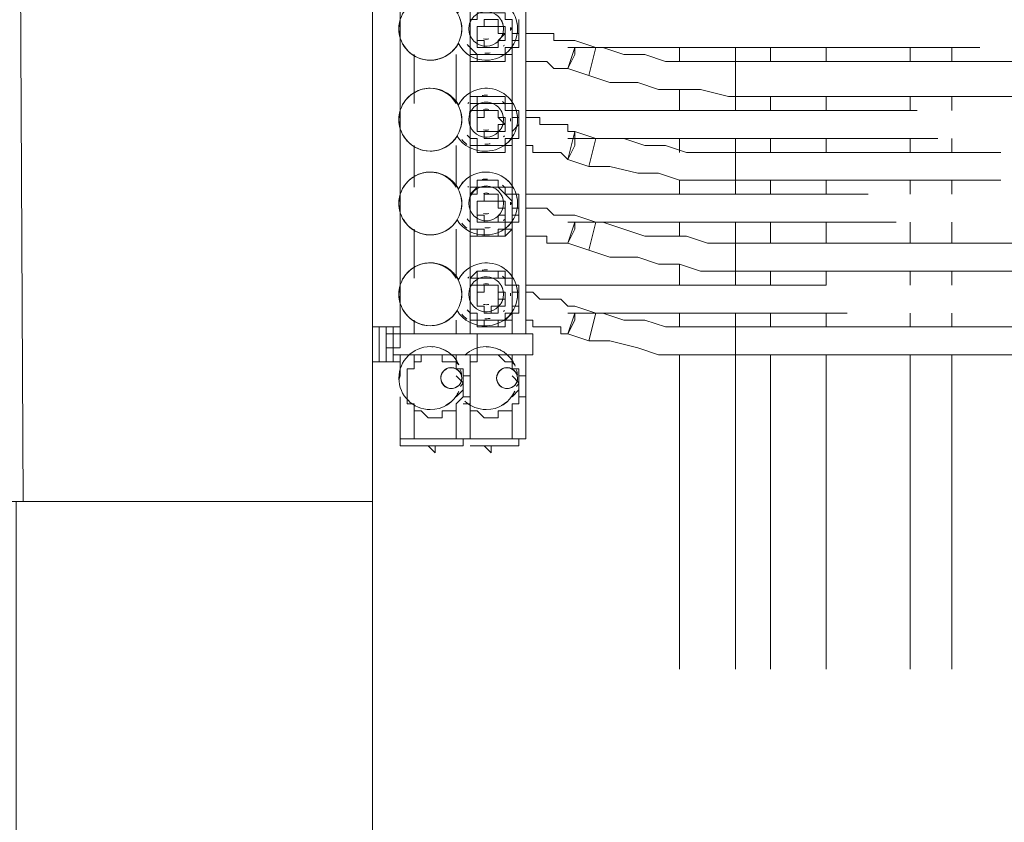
# Model space of a CAD drawing. Header units: millimetres. Extents: x 413 to 305578, y 115 to 38116.
# Tile 53 of 194: x 19809 to 20370, y 17787 to 18244. Entities that reach past the tile are written whole.
import ezdxf

# ---------------------------------------------------------------- set-up
doc = ezdxf.new("R2010")
doc.units = ezdxf.units.MM
for name, color, linetype, true_color in [('PDF$_59-60$-$Floor$Plan$-$В_Этаж$00_Сводный$A-DETL-MBND', 7, 'Continuous', 0xdd3700), ('PDF$_V$line_ifc_RVT-1-В_Этаж$00_Сводный$A-COLS', 7, 'Continuous', 0xbababa), ('PDF$_V$line_ifc_RVT-1-В_Этаж$00_Сводный$A-WALL', 7, 'Continuous', 0xbababa)]:
    doc.layers.add(name, color=color, linetype=linetype, true_color=true_color)
doc.layers.add('PDF$_59-60$-$Floor$Plan$-$В_Этаж$00_Сводный$M-EQPM', color=2, linetype='Continuous')

msp = doc.modelspace()

# ---------------------------------------------------------------- linework, layer by layer
at = {"layer": 'PDF$_59-60$-$Floor$Plan$-$В_Этаж$00_Сводный$A-DETL-MBND', "color": 1, "lineweight": 0}
for points in [[(20097.22, 18224.12), (20097.22, 18220.14), (20101.2, 18220.14), (20105.18, 18220.14), (20109.16, 18220.14), (20113.13, 18216.17), (20117.11, 18216.17), (20121.09, 18216.17), (20125.07, 18224.12), (20125.07, 18228.1), (20121.09, 18216.17), (20133.02, 18212.19), (20144.95, 18208.21), (20160.86, 18208.21), (20172.79, 18204.23), (20184.73, 18204.23), (20196.66, 18204.23), (20212.57, 18200.26), (20216.55, 18200.26), (20216.55, 18220.14), (20200.64, 18220.14), (20188.7, 18220.14), (20176.77, 18220.14), (20164.84, 18224.12), (20152.91, 18224.12), (20140.97, 18228.1), (20137, 18228.1), (20133.02, 18212.19), (20137, 18228.1), (20125.07, 18232.08), (20121.09, 18232.08), (20117.11, 18232.08), (20113.13, 18232.08), (20113.13, 18236.05), (20109.16, 18236.05), (20105.18, 18236.05), (20101.2, 18236.05), (20097.22, 18236.05), (20097.22, 18240.03)], [(20236.43, 18228.1), (20236.43, 18220.14)], [(20268.25, 18220.14), (20268.25, 18228.1)], [(20391.55, 18220.14), (20216.55, 18220.14), (20216.55, 18200.26), (20391.55, 18200.26)], [(20236.43, 18200.26), (20236.43, 18192.3)], [(20268.25, 18192.3), (20268.25, 18200.26)], [(20097.22, 18188.32), (20101.2, 18188.32), (20105.18, 18188.32), (20105.18, 18184.35), (20109.16, 18184.35), (20113.13, 18184.35), (20117.11, 18184.35), (20121.09, 18184.35), (20121.09, 18180.37), (20125.07, 18180.37), (20125.07, 18172.41), (20121.09, 18164.46), (20117.11, 18168.44), (20113.13, 18168.44), (20109.16, 18168.44), (20105.18, 18168.44), (20101.2, 18168.44), (20101.2, 18172.41), (20097.22, 18172.41)], [(20236.43, 18176.39), (20236.43, 18168.44)], [(20268.25, 18168.44), (20268.25, 18176.39)], [(20089.27, 18172.41), (20089.27, 18172.41)], [(20367.69, 18168.44), (20216.55, 18168.44), (20216.55, 18152.53), (20367.69, 18152.53)], [(20236.43, 18152.53), (20236.43, 18144.57)], [(20268.25, 18144.57), (20268.25, 18152.53)], [(20097.22, 18120.71), (20101.2, 18120.71), (20105.18, 18120.71), (20109.16, 18120.71), (20109.16, 18116.73), (20113.13, 18116.73), (20117.11, 18116.73), (20121.09, 18116.73), (20125.07, 18124.68), (20125.07, 18128.66), (20121.09, 18116.73), (20133.02, 18112.75), (20144.95, 18108.77), (20160.86, 18108.77), (20172.79, 18104.8), (20184.73, 18104.8), (20196.66, 18100.82), (20212.57, 18100.82), (20216.55, 18100.82), (20216.55, 18116.73), (20200.64, 18116.73), (20188.7, 18120.71), (20176.77, 18120.71), (20164.84, 18120.71), (20152.91, 18124.68), (20140.97, 18128.66), (20137, 18128.66), (20133.02, 18112.75), (20137, 18128.66), (20125.07, 18132.64), (20121.09, 18132.64), (20117.11, 18132.64), (20113.13, 18132.64), (20109.16, 18136.62), (20105.18, 18136.62), (20101.2, 18136.62), (20097.22, 18136.62), (20097.22, 18140.59)], [(20236.43, 18128.66), (20236.43, 18116.73)], [(20268.25, 18116.73), (20268.25, 18128.66)], [(20550.65, 18116.73), (20216.55, 18116.73), (20216.55, 18100.82), (20550.65, 18100.82)], [(20236.43, 18100.82), (20236.43, 18092.86)], [(20268.25, 18092.86), (20268.25, 18100.82)], [(20097.22, 18072.98), (20101.2, 18072.98), (20101.2, 18069), (20105.18, 18069), (20109.16, 18069), (20113.13, 18069), (20117.11, 18069), (20117.11, 18065.02), (20121.09, 18065.02), (20125.07, 18072.98), (20125.07, 18076.95), (20121.09, 18065.02), (20133.02, 18061.04), (20144.95, 18061.04), (20160.86, 18057.07), (20172.79, 18053.09), (20184.73, 18053.09), (20196.66, 18053.09), (20212.57, 18053.09), (20216.55, 18053.09), (20216.55, 18069), (20200.64, 18069), (20188.7, 18069), (20176.77, 18069), (20164.84, 18072.98), (20152.91, 18072.98), (20140.97, 18076.95), (20137, 18076.95), (20133.02, 18061.04), (20137, 18076.95), (20125.07, 18080.93), (20121.09, 18080.93), (20117.11, 18084.91), (20113.13, 18084.91), (20109.16, 18084.91), (20105.18, 18084.91), (20101.2, 18088.89), (20097.22, 18088.89)], [(20236.43, 18076.95), (20236.43, 18069)], [(20268.25, 18069), (20268.25, 18076.95)], [(20526.79, 18069), (20216.55, 18069), (20216.55, 18053.09), (20526.79, 18053.09)], [(20236.43, 18053.09), (20236.43, 17874.1)], [(20268.25, 17874.1), (20268.25, 18053.09)]]:
    msp.add_lwpolyline(points, dxfattribs=at)
at = {"layer": 'PDF$_59-60$-$Floor$Plan$-$В_Этаж$00_Сводный$A-DETL-MBND', "color": 5, "lineweight": 0}
for points in [[(20121.09, 18228.1), (20355.76, 18228.1)], [(20184.73, 18228.1), (20184.73, 18220.14)], [(20216.55, 18220.14), (20216.55, 18228.1)], [(20184.73, 18204.23), (20184.73, 18192.3)], [(20216.55, 18192.3), (20216.55, 18200.26)], [(20319.96, 18192.3), (20097.22, 18192.3)], [(20121.09, 18176.39), (20331.89, 18176.39)], [(20184.73, 18176.39), (20184.73, 18168.44)], [(20216.55, 18168.44), (20216.55, 18176.39)], [(20184.73, 18152.53), (20184.73, 18144.57)], [(20216.55, 18144.57), (20216.55, 18152.53)], [(20292.12, 18144.57), (20097.22, 18144.57)], [(20121.09, 18128.66), (20308.03, 18128.66)], [(20184.73, 18128.66), (20184.73, 18120.71)], [(20216.55, 18116.73), (20216.55, 18128.66)], [(20184.73, 18104.8), (20184.73, 18092.86)], [(20216.55, 18092.86), (20216.55, 18100.82)], [(20268.25, 18092.86), (20097.22, 18092.86)], [(20121.09, 18076.95), (20280.19, 18076.95)], [(20184.73, 18076.95), (20184.73, 18069)], [(20216.55, 18069), (20216.55, 18076.95)], [(20184.73, 18053.09), (20184.73, 17874.1)], [(20216.55, 17874.1), (20216.55, 18053.09)]]:
    msp.add_lwpolyline(points, dxfattribs=at)
at = {"layer": 'PDF$_59-60$-$Floor$Plan$-$В_Этаж$00_Сводный$A-DETL-MBND', "color": 150, "lineweight": 0, "true_color": 0x007fff}
for points in [[(20315.98, 18228.1), (20315.98, 18220.14)], [(20339.85, 18220.14), (20339.85, 18228.1)], [(20315.98, 18200.26), (20315.98, 18192.3)], [(20339.85, 18192.3), (20339.85, 18200.26)], [(20315.98, 18176.39), (20315.98, 18168.44)], [(20339.85, 18168.44), (20339.85, 18176.39)], [(20315.98, 18152.53), (20315.98, 18144.57)], [(20339.85, 18144.57), (20339.85, 18152.53)], [(20315.98, 18128.66), (20315.98, 18116.73)], [(20339.85, 18116.73), (20339.85, 18128.66)], [(20315.98, 18100.82), (20315.98, 18092.86)], [(20339.85, 18092.86), (20339.85, 18100.82)], [(20315.98, 18076.95), (20315.98, 18069)], [(20339.85, 18069), (20339.85, 18076.95)], [(20315.98, 18053.09), (20315.98, 17874.1)], [(20339.85, 17874.1), (20339.85, 18053.09)]]:
    msp.add_lwpolyline(points, dxfattribs=at)
at = {"layer": 'PDF$_59-60$-$Floor$Plan$-$В_Этаж$00_Сводный$A-DETL-MBND', "color": 1, "lineweight": 0}
for points in [[(20137, 18176.39), (20125.07, 18180.37), (20121.09, 18164.46), (20133.02, 18160.48)], [(20133.02, 18160.48), (20144.95, 18160.48), (20160.86, 18156.5), (20172.79, 18156.5), (20184.73, 18152.53), (20196.66, 18152.53), (20212.57, 18152.53), (20216.55, 18152.53), (20216.55, 18168.44), (20200.64, 18168.44), (20188.7, 18168.44), (20176.77, 18172.41), (20164.84, 18172.41), (20152.91, 18176.39), (20140.97, 18176.39), (20137, 18176.39)]]:
    msp.add_lwpolyline(points, close=True, dxfattribs=at)
at = {"layer": 'PDF$_59-60$-$Floor$Plan$-$В_Этаж$00_Сводный$M-EQPM', "lineweight": 0}
for points in [[(20049.61, 18255.31, 0.098831), (20042.73, 18256.68, 0.26147), (20027.45, 18248.1, -0.265775), (20042.73, 18256.68, -0.268343), (20058.25, 18247.71, -0.277744), (20074.56, 18256.68, -1), (20074.56, 18220.88, -0.277744), (20058.74, 18230.4, -0.26147), (20042.73, 18220.88, -0.268343), (20027.22, 18229.86, 0.263211), (20042.73, 18220.88, -1), (20042.73, 18256.68, -1), (20042.73, 18220.88, 0.198912), (20055.39, 18226.13, 0.040312), (20057.26, 18228.32)], [(20065.26, 18077.27, -0.037938), (20063.8, 18078.79, 0.037912), (20065.4, 18076.95), (20065.4, 18072.98), (20069.38, 18072.98), (20069.38, 18069), (20073.36, 18069), (20077.34, 18069), (20073.36, 18069), (20073.36, 18072.98), (20069.38, 18072.98), (20065.4, 18072.98), (20065.4, 18076.95), (20065.4, 18065.02), (20065.4, 18255.94)], [(20025.08, 18241.74, 0.095029), (20025.24, 18235, -0.137989), (20025.48, 18243.54, 0.147086), (20025.6, 18233.61)], [(20060.39, 18235.82, 0.039883), (20060.63, 18238.66, 0.051524), (20060.23, 18242.56, -0.137989), (20059.99, 18234.02, 0.147086), (20059.87, 18243.96)], [(20065.26, 18228.42, -0.037938), (20063.8, 18229.94, 0.037912), (20065.4, 18228.1), (20065.4, 18224.12), (20069.38, 18224.12), (20069.38, 18220.14), (20073.36, 18220.14), (20077.34, 18220.14), (20081.31, 18220.14), (20085.29, 18220.14), (20085.29, 18224.12), (20089.27, 18224.12), (20089.27, 18228.1), (20089.27, 18232.08), (20093.25, 18232.08), (20093.25, 18236.05), (20089.27, 18236.05), (20089.27, 18240.03), (20089.27, 18244.01)], [(20089.27, 18236.05), (20089.27, 18240.03, -0.028059), (20088.45, 18237.91, 0.028106), (20088.46, 18239.47)], [(20072.97, 18233.03, 0.067414), (20074.56, 18232.82, 0.067414), (20076.14, 18233.03)], [(20035.86, 18222.25, 0.098831), (20042.73, 18220.88, 0.05874), (20046.9, 18221.37)], [(20038.57, 18204.48, -0.05874), (20042.73, 18204.97, -0.263211), (20057.45, 18196.28), (20057.45, 18224.12)], [(20058.16, 18178, -0.265775), (20042.73, 18169.17, -0.268343), (20027.39, 18177.85, 0.263211), (20042.73, 18169.17, 0.26147), (20058.01, 18177.75, 0.277744), (20074.56, 18169.17, 1), (20074.56, 18204.97, 0.277744), (20058.74, 18195.45, 0.268343), (20042.73, 18204.97, 1), (20042.73, 18169.17, 1), (20042.73, 18204.97, -0.098831), (20049.61, 18203.6)], [(20065.94, 18182.1, -0.052594), (20065.4, 18184.35), (20065.4, 18180.37), (20065.4, 18176.39), (20065.4, 18172.41), (20069.38, 18172.41), (20073.36, 18172.41), (20077.34, 18172.41), (20081.31, 18172.41), (20085.29, 18172.41), (20085.29, 18176.39), (20089.27, 18176.39), (20089.27, 18180.37), (20093.25, 18184.35), (20093.25, 18188.32), (20089.27, 18188.32), (20089.27, 18192.3), (20089.27, 18196.28), (20085.29, 18196.28), (20085.29, 18200.26), (20081.31, 18200.26), (20077.34, 18200.26), (20073.36, 18200.26), (20069.38, 18200.26), (20069.38, 18196.28), (20065.4, 18196.28), (20065.4, 18192.3, 0.050918), (20065.12, 18190.2)], [(20085.31, 18195.92, 0.037912), (20083.85, 18197.44, -0.037938), (20085.31, 18195.92)], [(20025.08, 18190.03, 0.095029), (20025.24, 18183.29, -0.137989), (20025.48, 18191.83, 0.147086), (20025.6, 18181.9)], [(20060.39, 18184.11, 0.039855), (20060.63, 18186.95, 0.051509), (20060.23, 18190.85, -0.137989), (20059.99, 18182.31, 0.147086), (20059.87, 18192.25)], [(20088.45, 18186.2, 0.028059), (20088.46, 18187.76, -0.028106), (20088.45, 18186.2)], [(20063.8, 18178.23, 0.037912), (20065.26, 18176.71, -0.037938), (20063.8, 18178.23)], [(20072.97, 18181.32, 0.067414), (20074.56, 18181.11, 0.067414), (20076.14, 18181.32)], [(20089.27, 18144.57), (20089.27, 18176.39, -0.041618), (20086.69, 18173.92)], [(20038.57, 18156.75, -0.05874), (20042.73, 18157.24, -0.263211), (20057.45, 18148.55), (20057.45, 18172.41)], [(20076.82, 18173.34, -0.040944), (20074.56, 18173.15, 0.040958), (20076.82, 18173.34)], [(20035.86, 18170.55, 0.098831), (20042.73, 18169.17, 0.05874), (20046.9, 18169.67)], [(20058.16, 18130.27, -0.265775), (20042.73, 18121.44, -0.268343), (20027.39, 18130.12, 0.263211), (20042.73, 18121.44, 0.26147), (20058.01, 18130.02, 0.277744), (20074.56, 18121.44, 1), (20074.56, 18157.24, 0.277744), (20058.74, 18147.72, 0.268343), (20042.73, 18157.24, 1), (20042.73, 18121.44, 1), (20042.73, 18157.24, -0.098831), (20049.61, 18155.87)], [(20065.26, 18128.98, -0.037938), (20063.8, 18130.5, 0.037912), (20065.4, 18128.66), (20065.4, 18124.68), (20069.38, 18124.68), (20069.38, 18120.71), (20073.36, 18120.71), (20077.34, 18120.71), (20081.31, 18120.71), (20085.29, 18120.71), (20085.29, 18124.68), (20089.27, 18124.68), (20089.27, 18128.66), (20089.27, 18132.64), (20093.25, 18132.64), (20093.25, 18136.62), (20089.27, 18136.62), (20089.27, 18140.59), (20089.27, 18144.57), (20085.29, 18144.57), (20085.29, 18148.55), (20081.31, 18148.55), (20077.34, 18148.55), (20073.36, 18148.55), (20069.38, 18148.55), (20065.4, 18144.57), (20065.4, 18140.59)], [(20085.31, 18148.19, 0.037912), (20083.85, 18149.71, -0.037938), (20085.31, 18148.19)], [(20060.39, 18136.38, 0.039855), (20060.63, 18139.22, 0.051509), (20060.23, 18143.12, -0.137989), (20059.99, 18134.58, 0.147086), (20059.87, 18144.52)], [(20076.14, 18145.09, 0.067414), (20074.56, 18145.31, 0.067414), (20072.97, 18145.09)], [(20089.27, 18136.62), (20089.27, 18140.59, -0.028059), (20088.45, 18138.47, 0.028106), (20088.46, 18140.03)], [(20072.97, 18133.59, 0.067414), (20074.56, 18133.38, 0.067414), (20076.14, 18133.59)], [(20035.86, 18122.81, 0.098831), (20042.73, 18121.44, 0.05874), (20046.9, 18121.93)], [(20038.57, 18105.04, -0.05874), (20042.73, 18105.53, -0.261596), (20057.45, 18096.84), (20057.45, 18124.68)], [(20058.16, 18078.56, -0.265775), (20042.73, 18069.73, -0.268343), (20027.39, 18078.41, 0.263211), (20042.73, 18069.73, 0.26147), (20058.01, 18078.31, 0.277744), (20074.56, 18069.73, 1), (20074.56, 18105.53, 0.277744), (20058.74, 18096.01, 0.262159), (20042.73, 18105.53, 1), (20042.73, 18069.73, 1), (20042.73, 18105.53, -0.098831), (20049.61, 18104.16)], [(20085.31, 18096.48, 0.037912), (20083.85, 18098, -0.037938), (20085.31, 18096.48)], [(20025.08, 18090.59, 0.095029), (20025.24, 18083.85, -0.137989), (20025.48, 18092.39, 0.147086), (20025.6, 18082.46)], [(20060.39, 18084.67, 0.039855), (20060.63, 18087.51, 0.051509), (20060.23, 18091.41, -0.137989), (20059.99, 18082.87, 0.147086), (20059.87, 18092.81)], [(20088.45, 18086.76, 0.028059), (20088.46, 18088.32, -0.028106), (20088.45, 18086.76)], [(20072.97, 18081.88, 0.067414), (20074.56, 18081.67, 0.067414), (20076.14, 18081.88)], [(20089.27, 18065.02), (20089.27, 18076.95, -0.041618), (20086.69, 18074.48)], [(20035.86, 18071.11, 0.098831), (20042.73, 18069.73, 0.05874), (20046.9, 18070.22)], [(20058.8, 18032, -0.023124), (20058.1, 18030.72, 0.026858), (20058.99, 18032.42, -0.304211), (20042.73, 18022, -1), (20042.73, 18057.8)], [(20025.63, 18053.09), (20025.63, 18041.16, 0.026872), (20024.86, 18038.95)], [(20044.38, 18057.72, 0.023043), (20042.73, 18057.8, -0.304211), (20058.99, 18047.39, 0.026858), (20057.45, 18049.11), (20057.45, 18053.09)], [(20091.11, 18046.7, 0.304211), (20074.56, 18057.8, 0.189758), (20062.35, 18053)], [(20089.91, 18049.09, -0.020599), (20090.81, 18047.39, 0.026858), (20089.27, 18049.11), (20089.27, 18053.09)], [(20056.82, 18045.46, 0.527258), (20048.7, 18039.9, 0.527258), (20056.82, 18034.34)], [(20054.91, 18033.94, 0.402383), (20060.63, 18039.9, 0.402383), (20054.42, 18045.86, 0.402383), (20048.7, 18039.9, 0.402383), (20054.91, 18033.94)], [(20088.65, 18045.46, 0.527258), (20080.52, 18039.9, 0.527258), (20088.65, 18034.34)], [(20086.73, 18033.94, 0.402383), (20092.45, 18039.9, 0.402383), (20086.25, 18045.86, 0.402383), (20080.52, 18039.9, 0.402383), (20086.73, 18033.94)], [(20057.45, 18041.16), (20061.43, 18037.18, -0.041714), (20059.99, 18035.16)], [(20089.27, 18041.16), (20093.25, 18037.18, -0.041714), (20091.81, 18035.16)], [(20090.62, 18032, -0.023124), (20089.92, 18030.72, 0.026858), (20090.81, 18032.42, -0.304211), (20074.56, 18022, -0.18894), (20062.4, 18026.77)]]:
    msp.add_lwpolyline(points, format="xyb", dxfattribs=at)
for points in [[(20025.63, 18255.94), (20025.63, 18065.02)], [(20097.22, 18065.02), (20097.22, 18255.94)], [(20065.4, 18244.01), (20065.4, 18240.03)], [(20093.25, 18244.01), (20093.25, 18240.03), (20093.25, 18236.05), (20093.25, 18232.08), (20093.25, 18228.1), (20089.27, 18228.1), (20089.27, 18224.12), (20085.29, 18224.12), (20085.29, 18220.14), (20081.31, 18220.14), (20077.34, 18220.14), (20073.36, 18220.14), (20069.38, 18220.14), (20065.4, 18220.14), (20065.4, 18224.12), (20065.4, 18196.28), (20065.4, 18200.26), (20069.38, 18200.26), (20073.36, 18200.26), (20077.34, 18200.26), (20081.31, 18200.26), (20085.29, 18200.26), (20085.29, 18196.28), (20089.27, 18196.28), (20089.27, 18192.3), (20093.25, 18192.3), (20093.25, 18188.32), (20093.25, 18184.35), (20093.25, 18180.37), (20093.25, 18176.39), (20089.27, 18176.39), (20089.27, 18172.41), (20085.29, 18172.41), (20085.29, 18168.44), (20081.31, 18168.44), (20077.34, 18168.44), (20073.36, 18168.44), (20069.38, 18168.44), (20069.38, 18172.41), (20065.4, 18172.41), (20065.4, 18176.39), (20065.4, 18144.57), (20065.4, 18148.55), (20069.38, 18148.55), (20069.38, 18152.53), (20073.36, 18152.53), (20077.34, 18152.53), (20081.31, 18152.53), (20081.31, 18148.55), (20085.29, 18148.55), (20089.27, 18148.55), (20089.27, 18144.57), (20093.25, 18144.57), (20093.25, 18140.59), (20093.25, 18136.62), (20093.25, 18132.64), (20093.25, 18128.66), (20089.27, 18128.66), (20089.27, 18124.68), (20085.29, 18120.71), (20081.31, 18120.71), (20077.34, 18120.71), (20073.36, 18120.71), (20069.38, 18120.71), (20065.4, 18120.71), (20065.4, 18124.68), (20065.4, 18092.86), (20065.4, 18096.84), (20069.38, 18096.84), (20069.38, 18100.82), (20073.36, 18100.82), (20077.34, 18100.82), (20081.31, 18100.82), (20081.31, 18096.84), (20085.29, 18096.84), (20089.27, 18096.84), (20089.27, 18092.86), (20089.27, 18088.89), (20093.25, 18088.89), (20093.25, 18084.91), (20093.25, 18080.93), (20089.27, 18080.93), (20089.27, 18076.95), (20085.29, 18072.98), (20081.31, 18072.98), (20081.31, 18069), (20077.34, 18069), (20081.31, 18069), (20085.29, 18069), (20085.29, 18072.98), (20089.27, 18072.98), (20089.27, 18076.95), (20093.25, 18076.95), (20093.25, 18080.93), (20093.25, 18084.91), (20093.25, 18088.89), (20093.25, 18092.86), (20089.27, 18092.86), (20089.27, 18096.84), (20085.29, 18096.84), (20085.29, 18100.82), (20081.31, 18100.82), (20077.34, 18100.82), (20073.36, 18100.82), (20069.38, 18100.82), (20065.4, 18096.84)], [(20065.4, 18236.05), (20065.4, 18236.05)], [(20089.27, 18236.05), (20089.27, 18236.05)], [(20065.4, 18232.08), (20065.4, 18232.08)], [(20033.58, 18224.12), (20033.58, 18196.28)], [(20089.27, 18196.28), (20089.27, 18224.12)], [(20065.4, 18196.28), (20065.4, 18196.28)], [(20089.27, 18188.32), (20089.27, 18188.32)], [(20065.4, 18184.35), (20065.4, 18184.35)], [(20089.27, 18184.35), (20089.27, 18184.35)], [(20089.27, 18176.39), (20089.27, 18176.39)], [(20033.58, 18172.41), (20033.58, 18148.55)], [(20065.4, 18144.57), (20065.4, 18144.57)], [(20065.4, 18136.62), (20065.4, 18136.62)], [(20065.4, 18132.64), (20065.4, 18132.64)], [(20089.27, 18136.62), (20089.27, 18136.62)], [(20033.58, 18124.68), (20033.58, 18096.84)], [(20089.27, 18124.68), (20089.27, 18124.68)], [(20089.27, 18096.84), (20089.27, 18124.68)], [(20089.27, 18088.89), (20089.27, 18088.89)], [(20065.4, 18084.91), (20065.4, 18084.91)], [(20065.4, 18080.93), (20065.4, 18080.93)], [(20089.27, 18084.91), (20089.27, 18084.91)], [(20033.58, 18072.98), (20033.58, 18065.02)], [(20057.45, 18065.02), (20057.45, 18072.98)], [(20017.67, 18069), (20013.7, 18069), (20009.72, 18069), (20009.72, 18061.04), (20009.72, 18049.11), (20013.7, 18049.11), (20017.67, 18049.11)], [(20013.7, 18069), (20013.7, 18069)], [(20013.7, 18049.11), (20013.7, 18061.04), (20013.7, 18069)], [(20021.65, 18049.11), (20017.67, 18049.11), (20017.67, 18069), (20021.65, 18069), (20021.65, 18065.02), (20025.63, 18065.02), (20061.43, 18065.02), (20069.38, 18065.02)], [(20017.67, 18069), (20017.67, 18069)], [(20017.67, 18065.02), (20021.65, 18065.02), (20025.63, 18065.02), (20025.63, 18061.04), (20025.63, 18057.07), (20021.65, 18057.07), (20017.67, 18057.07)], [(20021.65, 18069), (20021.65, 18069)], [(20021.65, 18069), (20025.63, 18069)], [(20041.54, 18053.09), (20025.63, 18053.09), (20021.65, 18053.09), (20021.65, 18065.02), (20021.65, 18053.09), (20021.65, 18049.11), (20025.63, 18049.11)], [(20021.65, 18065.02), (20021.65, 18065.02)], [(20025.63, 18065.02), (20025.63, 18065.02)], [(20081.31, 18053.09), (20093.25, 18053.09), (20101.2, 18053.09), (20101.2, 18065.02), (20093.25, 18065.02), (20069.38, 18065.02), (20069.38, 18053.09), (20073.36, 18053.09)], [(20021.65, 18053.09), (20021.65, 18053.09)], [(20025.63, 18057.07), (20025.63, 18057.07)], [(20033.58, 18053.09), (20033.58, 18049.11)], [(20049.49, 18053.09), (20061.43, 18053.09), (20069.38, 18053.09)], [(20065.4, 18001.38), (20093.25, 18001.38), (20093.25, 18005.36), (20097.22, 18005.36), (20097.22, 18029.23), (20097.22, 18041.16), (20093.25, 18041.16), (20093.25, 18045.13), (20089.27, 18045.13), (20089.27, 18049.11), (20085.29, 18049.11), (20081.31, 18053.09), (20077.34, 18053.09), (20073.36, 18053.09), (20069.38, 18053.09), (20069.38, 18049.11), (20065.4, 18049.11), (20065.4, 18045.13)], [(20065.4, 18041.16), (20065.4, 18053.09), (20065.4, 18049.11)], [(20097.22, 18041.16), (20097.22, 18053.09)], [(20013.7, 18049.11), (20013.7, 18049.11)], [(20017.67, 18049.11), (20017.67, 18049.11)], [(20021.65, 18049.11), (20021.65, 18049.11)], [(20025.63, 18005.36), (20025.63, 18001.38), (20061.43, 18001.38), (20061.43, 18005.36), (20065.4, 18005.36), (20065.4, 18029.23), (20061.43, 18029.23), (20065.4, 18029.23), (20065.4, 18041.16), (20061.43, 18041.16), (20065.4, 18041.16), (20065.4, 18029.23)], [(20057.45, 18041.16), (20057.45, 18041.16)], [(20061.43, 18041.16), (20061.43, 18041.16)], [(20061.43, 18041.16), (20061.43, 18041.16)], [(20061.43, 18025.25), (20065.4, 18025.25), (20065.4, 18021.27), (20069.38, 18021.27), (20073.36, 18017.29), (20077.34, 18017.29), (20081.31, 18017.29), (20081.31, 18021.27), (20085.29, 18021.27), (20089.27, 18021.27), (20089.27, 18025.25), (20093.25, 18025.25), (20093.25, 18029.23), (20097.22, 18029.23), (20097.22, 18041.16), (20093.25, 18041.16), (20093.25, 18037.18), (20093.25, 18033.2), (20093.25, 18029.23), (20097.22, 18029.23)], [(20061.43, 18037.18), (20061.43, 18037.18)], [(20065.4, 18041.16), (20065.4, 18041.16)], [(20065.4, 18041.16), (20065.4, 18041.16)], [(20089.27, 18041.16), (20089.27, 18041.16)], [(20093.25, 18041.16), (20093.25, 18041.16)], [(20093.25, 18041.16), (20093.25, 18041.16)], [(20093.25, 18037.18), (20093.25, 18037.18)], [(20097.22, 18041.16), (20097.22, 18041.16)], [(20061.43, 18033.2), (20057.45, 18029.23)], [(20093.25, 18033.2), (20089.27, 18029.23)], [(20025.63, 18029.23), (20025.63, 18005.36), (20029.61, 18005.36), (20033.58, 18005.36)], [(20057.45, 18029.23), (20057.45, 18029.23)], [(20061.43, 18029.23), (20061.43, 18029.23)], [(20061.43, 18029.23), (20061.43, 18029.23)], [(20065.4, 18029.23), (20065.4, 18029.23)], [(20089.27, 18029.23), (20089.27, 18029.23)], [(20093.25, 18029.23), (20093.25, 18029.23)], [(20093.25, 18029.23), (20093.25, 18029.23)], [(20097.22, 18029.23), (20097.22, 18029.23)], [(20033.58, 18021.27), (20033.58, 18005.36), (20057.45, 18005.36)], [(20061.43, 18005.36), (20057.45, 18005.36), (20057.45, 18021.27)], [(20065.4, 18021.27), (20065.4, 18005.36), (20089.27, 18005.36)], [(20093.25, 18005.36), (20089.27, 18005.36), (20089.27, 18021.27)], [(20025.63, 18005.36), (20025.63, 18005.36)], [(20033.58, 18005.36), (20033.58, 18005.36)], [(20057.45, 18005.36), (20057.45, 18005.36)], [(20065.4, 18005.36), (20065.4, 18005.36)], [(20089.27, 18005.36), (20089.27, 18005.36)], [(20037.56, 18001.38), (20041.54, 18001.38), (20045.52, 17997.41), (20045.52, 18001.38), (20049.49, 18001.38), (20053.47, 18001.38)], [(20069.38, 18001.38), (20073.36, 18001.38), (20077.34, 17997.41), (20077.34, 18001.38), (20081.31, 18001.38), (20085.29, 18001.38)]]:
    msp.add_lwpolyline(points, dxfattribs=at)
for points in [[(20074.56, 18248.73, 0.999999), (20074.56, 18228.84, 0.999999)], [(20074.56, 18224.86, 0.042359), (20076.9, 18225.06, -0.042359)], [(20074.56, 18200.99, 0.042359), (20072.21, 18200.79, -0.042359)], [(20074.56, 18197.02, 0.999999), (20074.56, 18177.13, 0.999999)], [(20074.56, 18149.29, 0.999999), (20074.56, 18129.4, 0.999999)], [(20074.56, 18153.26, 0.042359), (20072.21, 18153.06, -0.042359)], [(20025.48, 18144.1, 0.137989), (20025.53, 18134.41, -0.147086)], [(20074.56, 18125.42, 0.042359), (20076.9, 18125.62, -0.042359)], [(20074.56, 18101.55, 0.042359), (20072.21, 18101.35, -0.042359)], [(20074.56, 18097.58, 0.999999), (20074.56, 18077.69, 0.999999)], [(20074.56, 18073.71, 0.042359), (20076.9, 18073.91, -0.042359)]]:
    msp.add_lwpolyline(points, format="xyb", close=True, dxfattribs=at)
for points in [[(20077.34, 18247.98), (20073.36, 18247.98), (20069.38, 18247.98), (20069.38, 18244.01), (20065.4, 18244.01), (20065.4, 18240.03), (20065.4, 18236.05), (20065.4, 18232.08), (20065.4, 18228.1), (20069.38, 18224.12), (20073.36, 18224.12), (20077.34, 18224.12), (20081.31, 18224.12), (20085.29, 18224.12), (20085.29, 18228.1), (20089.27, 18228.1), (20089.27, 18232.08), (20089.27, 18236.05), (20089.27, 18240.03), (20089.27, 18244.01), (20085.29, 18244.01), (20085.29, 18247.98), (20081.31, 18247.98)], [(20077.34, 18244.01), (20073.36, 18244.01), (20073.36, 18240.03), (20069.38, 18240.03), (20069.38, 18236.05), (20069.38, 18232.08), (20069.38, 18228.1), (20073.36, 18228.1), (20077.34, 18228.1), (20081.31, 18228.1), (20081.31, 18232.08), (20085.29, 18232.08), (20085.29, 18236.05), (20085.29, 18240.03), (20081.31, 18240.03), (20081.31, 18244.01)], [(20077.34, 18240.03), (20073.36, 18240.03), (20069.38, 18240.03), (20069.38, 18236.05), (20069.38, 18232.08), (20073.36, 18232.08), (20073.36, 18228.1), (20077.34, 18228.1), (20081.31, 18228.1), (20081.31, 18232.08), (20085.29, 18236.05), (20081.31, 18236.05), (20081.31, 18240.03)], [(20077.34, 18196.28), (20073.36, 18196.28), (20069.38, 18196.28), (20069.38, 18192.3), (20065.4, 18192.3), (20065.4, 18188.32), (20065.4, 18184.35), (20065.4, 18180.37), (20065.4, 18176.39), (20069.38, 18176.39), (20069.38, 18172.41), (20073.36, 18172.41), (20077.34, 18172.41), (20081.31, 18172.41), (20085.29, 18172.41), (20085.29, 18176.39), (20089.27, 18176.39), (20089.27, 18180.37), (20089.27, 18184.35), (20089.27, 18188.32), (20089.27, 18192.3), (20085.29, 18192.3), (20085.29, 18196.28), (20081.31, 18196.28)], [(20077.34, 18192.3), (20073.36, 18192.3), (20073.36, 18188.32), (20069.38, 18188.32), (20069.38, 18184.35), (20069.38, 18180.37), (20073.36, 18180.37), (20077.34, 18180.37), (20081.31, 18180.37), (20081.31, 18184.35), (20085.29, 18184.35), (20081.31, 18188.32), (20081.31, 18192.3)], [(20077.34, 18192.3), (20073.36, 18192.3), (20069.38, 18192.3), (20069.38, 18188.32), (20069.38, 18184.35), (20069.38, 18180.37), (20073.36, 18180.37), (20073.36, 18176.39), (20077.34, 18176.39), (20081.31, 18176.39), (20081.31, 18180.37), (20085.29, 18180.37), (20085.29, 18184.35), (20085.29, 18188.32), (20081.31, 18188.32), (20081.31, 18192.3)], [(20077.34, 18148.55), (20073.36, 18148.55), (20069.38, 18148.55), (20069.38, 18144.57), (20065.4, 18144.57), (20065.4, 18140.59), (20065.4, 18136.62), (20065.4, 18132.64), (20065.4, 18128.66), (20065.4, 18124.68), (20069.38, 18124.68), (20073.36, 18124.68), (20073.36, 18120.71), (20077.34, 18120.71), (20081.31, 18120.71), (20081.31, 18124.68), (20085.29, 18124.68), (20085.29, 18128.66), (20089.27, 18128.66), (20089.27, 18132.64), (20089.27, 18136.62), (20089.27, 18140.59), (20085.29, 18144.57), (20081.31, 18148.55)], [(20077.34, 18144.57), (20073.36, 18144.57), (20073.36, 18140.59), (20069.38, 18140.59), (20069.38, 18136.62), (20069.38, 18132.64), (20069.38, 18128.66), (20073.36, 18128.66), (20077.34, 18128.66), (20081.31, 18128.66), (20085.29, 18128.66), (20085.29, 18132.64), (20085.29, 18136.62), (20085.29, 18140.59), (20081.31, 18140.59), (20081.31, 18144.57)], [(20077.34, 18140.59), (20073.36, 18140.59), (20069.38, 18140.59), (20069.38, 18136.62), (20069.38, 18132.64), (20073.36, 18132.64), (20073.36, 18128.66), (20077.34, 18128.66), (20081.31, 18128.66), (20081.31, 18132.64), (20085.29, 18132.64), (20085.29, 18136.62), (20081.31, 18136.62), (20081.31, 18140.59)], [(20077.34, 18096.84), (20073.36, 18096.84), (20069.38, 18096.84), (20069.38, 18092.86), (20065.4, 18092.86), (20065.4, 18088.89), (20065.4, 18084.91), (20065.4, 18080.93), (20065.4, 18076.95), (20069.38, 18076.95), (20069.38, 18072.98), (20073.36, 18072.98), (20077.34, 18072.98), (20081.31, 18072.98), (20085.29, 18072.98), (20085.29, 18076.95), (20089.27, 18076.95), (20089.27, 18080.93), (20089.27, 18084.91), (20089.27, 18088.89), (20089.27, 18092.86), (20085.29, 18092.86), (20085.29, 18096.84), (20081.31, 18096.84)], [(20077.34, 18092.86), (20073.36, 18092.86), (20073.36, 18088.89), (20069.38, 18088.89), (20069.38, 18084.91), (20069.38, 18080.93), (20073.36, 18080.93), (20073.36, 18076.95), (20077.34, 18076.95), (20077.34, 18080.93), (20081.31, 18080.93), (20081.31, 18084.91), (20085.29, 18084.91), (20081.31, 18084.91), (20081.31, 18088.89), (20081.31, 18092.86)], [(20077.34, 18092.86), (20073.36, 18092.86), (20069.38, 18092.86), (20069.38, 18088.89), (20069.38, 18084.91), (20069.38, 18080.93), (20073.36, 18080.93), (20073.36, 18076.95), (20077.34, 18076.95), (20081.31, 18076.95), (20081.31, 18080.93), (20085.29, 18080.93), (20085.29, 18084.91), (20085.29, 18088.89), (20081.31, 18088.89), (20081.31, 18092.86)], [(20061.43, 18029.23), (20061.43, 18033.2), (20061.43, 18037.18), (20061.43, 18041.16), (20061.43, 18045.13), (20057.45, 18045.13), (20057.45, 18049.11), (20053.47, 18049.11), (20049.49, 18049.11), (20049.49, 18053.09), (20045.52, 18053.09), (20041.54, 18053.09), (20037.56, 18053.09), (20037.56, 18049.11), (20033.58, 18049.11), (20033.58, 18045.13), (20029.61, 18045.13), (20029.61, 18041.16), (20029.61, 18037.18), (20029.61, 18033.2), (20029.61, 18029.23), (20029.61, 18025.25), (20033.58, 18025.25), (20033.58, 18021.27), (20037.56, 18021.27), (20041.54, 18017.29), (20045.52, 18017.29), (20049.49, 18017.29), (20049.49, 18021.27), (20053.47, 18021.27), (20057.45, 18021.27), (20057.45, 18025.25)]]:
    msp.add_lwpolyline(points, close=True, dxfattribs=at)
for centre, radius, start, end in [((20074.55, 18238.78), 9.94, 150, 161.6595), ((20074.56, 18238.78), 9.94, 17.9567, 29.9993), ((20074.55, 18238.78), 17.9, 350.7612, 10.4693), ((20074.55, 18238.78), 9.94, 197.9567, 209.9993), ((20074.56, 18238.78), 9.94, 330, 341.6595), ((20042.74, 18238.78), 17.9, 216.217, 225), ((20042.73, 18238.78), 17.9, 315.2308, 329.535), ((20074.56, 18238.78), 17.9, 219.0515, 232.0089), ((20074.56, 18238.78), 9.94, 263.5991, 270.0004), ((20074.56, 18238.79), 9.95, 270.0017, 273.3285), ((20074.57, 18238.77), 13.91, 314.9967, 318.5765), ((20074.58, 18238.76), 13.89, 314.994, 318.5735), ((20074.56, 18238.78), 17.89, 312.6972, 322.2299), ((20074.56, 18238.8), 13.94, 266.6241, 269.9989), ((20074.56, 18238.8), 13.94, 266.6241, 269.9989), ((20074.56, 18238.76), 17.87, 267.6749, 270.0016), ((20074.56, 18238.8), 17.91, 269.9999, 272.6456), ((20042.73, 18187.07), 17.9, 90, 149.5349), ((20042.73, 18187.07), 17.9, 89.9999, 148.6122), ((20074.56, 18187.06), 17.91, 89.9999, 92.6456), ((20074.56, 18187.1), 17.87, 87.6749, 90.0016), ((20042.73, 18187.07), 17.9, 135.0001, 144.234), ((20042.73, 18187.07), 17.9, 36.217, 45), ((20074.56, 18187.07), 17.9, 132.6983, 142.2336), ((20074.56, 18187.06), 13.94, 86.6241, 89.9989), ((20074.56, 18187.06), 13.94, 86.6241, 89.9989), ((20074.55, 18187.07), 17.9, 39.0515, 52.0089), ((20074.54, 18187.08), 13.91, 134.9967, 138.5765), ((20074.53, 18187.1), 13.89, 134.994, 138.5735), ((20074.56, 18187.07), 5.97, 89.9991, 105.4258), ((20074.56, 18187.07), 9.94, 89.9995, 96.3941), ((20074.56, 18187.08), 9.94, 83.5991, 90.0004), ((20074.56, 18187.07), 5.97, 74.5742, 90.0009), ((20074.56, 18187.07), 9.94, 17.9567, 29.9993), ((20074.55, 18187.07), 17.9, 350.7612, 10.4693), ((20074.56, 18187.07), 9.94, 330, 341.6595), ((20042.74, 18187.07), 17.9, 216.217, 225), ((20042.73, 18187.07), 17.9, 315.0001, 324.234), ((20074.56, 18187.07), 9.94, 263.5991, 270.0004), ((20074.56, 18187.08), 9.95, 270.0016, 273.3285), ((20074.57, 18187.06), 13.91, 314.9967, 318.5765), ((20074.58, 18187.05), 13.89, 314.994, 318.5735), ((20074.56, 18187.07), 17.9, 219.0515, 232.0089), ((20074.56, 18187.09), 13.94, 266.6241, 269.9989), ((20074.56, 18187.09), 13.94, 266.6241, 269.9989), ((20074.56, 18187.05), 17.87, 267.6749, 270.0016), ((20074.56, 18187.09), 17.91, 269.9999, 272.6456), ((20042.73, 18139.34), 17.9, 90, 149.5349), ((20042.73, 18139.34), 17.9, 89.9999, 148.6122), ((20074.56, 18139.33), 17.91, 89.9999, 92.6456), ((20074.56, 18139.37), 17.87, 87.6749, 90.0016), ((20042.73, 18139.34), 17.9, 135.0001, 144.234), ((20042.73, 18139.34), 17.9, 36.217, 45), ((20074.55, 18139.34), 17.9, 132.6969, 140.5259), ((20074.58, 18139.32), 13.96, 135.91, 138.5731), ((20074.57, 18139.33), 13.94, 135.9083, 138.5691), ((20074.56, 18139.34), 9.94, 89.9995, 96.3941), ((20074.56, 18139.33), 13.94, 86.6241, 89.9989), ((20074.56, 18139.33), 13.94, 86.6241, 89.9989), ((20074.56, 18139.34), 9.95, 86.6715, 89.9983), ((20074.55, 18139.34), 17.9, 39.0515, 52.0089), ((20074.55, 18139.34), 9.94, 150, 161.6595), ((20074.56, 18139.34), 9.94, 17.9567, 29.9993), ((20074.55, 18139.34), 17.9, 350.7612, 10.4693), ((20042.73, 18139.34), 17.9, 170.4751, 190.4147), ((20074.56, 18139.34), 9.94, 200.139, 209.9985), ((20074.56, 18139.34), 9.94, 330.0015, 339.861), ((20042.74, 18139.34), 17.9, 216.217, 225), ((20042.73, 18139.34), 17.9, 315.0001, 324.234), ((20074.56, 18139.34), 17.9, 219.0515, 232.0089), ((20074.56, 18139.34), 9.94, 263.5991, 270.0004), ((20074.56, 18139.34), 9.94, 269.9995, 276.3941), ((20074.57, 18139.33), 13.91, 314.9967, 318.5765), ((20074.58, 18139.32), 13.89, 314.994, 318.5735), ((20074.56, 18139.34), 17.89, 312.6972, 322.2299), ((20074.56, 18139.36), 13.94, 266.6241, 269.9989), ((20074.56, 18139.36), 13.94, 266.6241, 269.9989), ((20074.56, 18139.32), 17.87, 267.6749, 270.0016), ((20074.56, 18139.35), 17.91, 269.9999, 272.6456), ((20042.73, 18087.63), 17.9, 90, 149.5349), ((20042.73, 18087.63), 17.9, 89.9999, 148.6122), ((20074.56, 18087.62), 17.91, 89.9999, 92.6456), ((20074.56, 18087.66), 17.87, 87.6749, 90.0016), ((20042.73, 18087.63), 17.9, 135.0001, 144.234), ((20042.73, 18087.63), 17.9, 36.217, 45), ((20074.56, 18087.63), 17.9, 132.6983, 142.2336), ((20074.56, 18087.62), 13.94, 86.6241, 89.9989), ((20074.56, 18087.62), 13.94, 86.6241, 89.9989), ((20074.55, 18087.63), 17.9, 39.0515, 52.0089), ((20074.54, 18087.64), 13.91, 134.9967, 138.5765), ((20074.53, 18087.66), 13.89, 134.994, 138.5735), ((20074.55, 18087.63), 9.94, 150, 161.6595), ((20074.56, 18087.63), 5.97, 89.9991, 105.4258), ((20074.56, 18087.63), 9.94, 89.9995, 96.3941), ((20074.56, 18087.63), 9.95, 86.6715, 89.9983), ((20074.56, 18087.63), 5.97, 74.5742, 90.0009), ((20074.56, 18087.63), 9.94, 17.9567, 29.9993), ((20074.55, 18087.63), 17.9, 350.7612, 10.4693), ((20074.55, 18087.63), 9.94, 197.9567, 209.9993), ((20074.56, 18087.63), 9.94, 330, 341.6595), ((20042.74, 18087.63), 17.9, 216.217, 225), ((20042.73, 18087.63), 17.9, 315.0001, 324.234), ((20074.56, 18087.63), 17.9, 219.0515, 232.0089), ((20074.56, 18087.63), 9.94, 263.5991, 270.0004), ((20074.56, 18087.64), 9.95, 270.0016, 273.3285), ((20074.57, 18087.62), 13.91, 314.9967, 318.5765), ((20074.58, 18087.61), 13.89, 314.994, 318.5735), ((20074.56, 18087.65), 13.94, 266.6241, 269.9989), ((20074.56, 18087.65), 13.94, 266.6241, 269.9989), ((20074.56, 18087.61), 17.87, 267.6749, 270.0016), ((20074.56, 18087.68), 17.94, 269.9999, 271.5069), ((20042.73, 18039.9), 17.9, 60.1223, 69.104), ((20042.71, 18039.86), 17.94, 58.0952, 61.334), ((20074.56, 18039.9), 17.89, 84.72, 90.0001), ((20074.56, 18039.9), 17.9, 62.0012, 69.1037), ((20074.54, 18039.88), 17.92, 58.094, 60.6945), ((20042.74, 18039.9), 17.89, 26.1799, 30.9001), ((20054.67, 18039.9), 5.97, 359.9999, 180.0001), ((20042.74, 18039.9), 17.9, 5.8218, 15.3763), ((20086.49, 18039.9), 5.97, 359.9999, 180.0001), ((20074.56, 18039.9), 17.9, 5.8218, 15.3763), ((20054.67, 18039.9), 5.97, 179.9999, 0.0001), ((20086.49, 18039.9), 5.97, 179.9999, 0.0001), ((20042.73, 18039.9), 17.9, 299.0094, 312.3191), ((20074.56, 18039.9), 17.9, 299.3058, 312.319)]:
    msp.add_arc(centre, radius, start, end, dxfattribs=at)
at = {"layer": 'PDF$_V$line_ifc_RVT-1-В_Этаж$00_Сводный$A-COLS', "lineweight": 0}
msp.add_lwpolyline([(20009.72, 17969.56), (19806.87, 17969.56), (19806.87, 17671.25), (20009.72, 17671.25)], close=True, dxfattribs=at)
at = {"layer": 'PDF$_V$line_ifc_RVT-1-В_Этаж$00_Сводный$A-WALL', "lineweight": 0}
for points in [[(19806.87, 18749.14), (19608, 18749.14), (19608, 17969.56), (19810.85, 17969.56), (20009.72, 17969.56), (20009.72, 18749.14), (19806.87, 18749.14), (19806.87, 19150.87), (12973.61, 19150.87), (12973.61, 18749.14)], [(19810.85, 17969.56), (19806.87, 18749.14)]]:
    msp.add_lwpolyline(points, close=True, dxfattribs=at)

doc.saveas('drawing.dxf')
